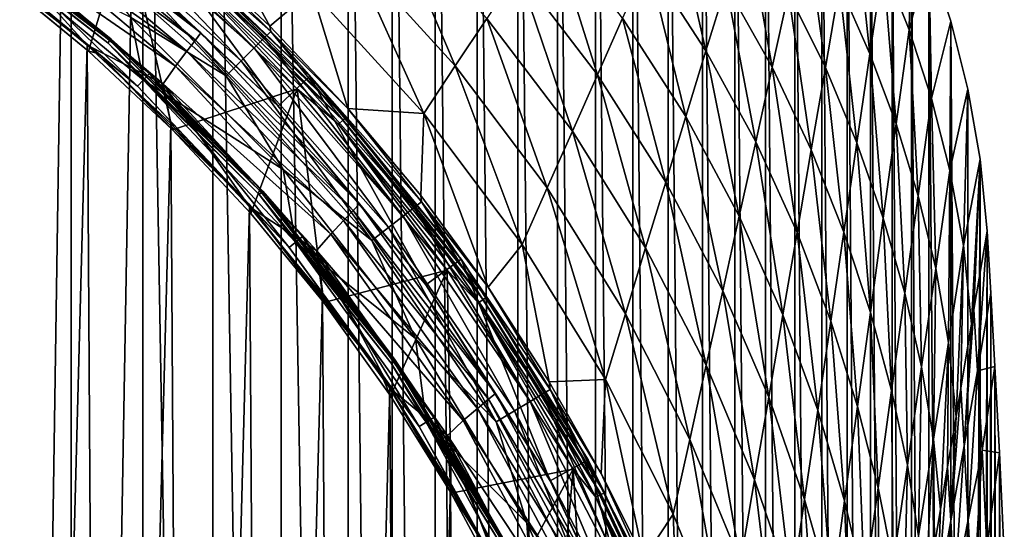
# Model space of a CAD drawing. Header units: metres. Extents: x -23 to 23, y -159 to 23.
# Tile 86 of 89: x 12.23 to 23.3, y 9.46 to 15.18. Entities that reach past the tile are written whole.
import ezdxf

# ---------------------------------------------------------------- set-up
doc = ezdxf.new("R2010")
doc.units = ezdxf.units.M
doc.layers.add('solid_509541_140_SW0001', color=7, linetype='CONTINUOUS')

msp = doc.modelspace()

# ---------------------------------------------------------------- linework, layer by layer
at = {"layer": 'solid_509541_140_SW0001'}
for points in [[(12.113933, 23.143978), (12.805936, 23.102457), (12.108788, -23.144278)], [(12.805936, 23.102457), (12.805934, -23.102457), (12.108788, -23.144278)], [(13.614434, 23.022993), (12.805934, -23.102457), (12.805936, 23.102457)], [(13.614434, 23.022993), (13.614153, -23.023029), (12.805934, -23.102457)], [(13.614434, 23.022993), (14.399109, -22.886793), (13.614153, -23.023029)], [(14.399857, 22.886627), (14.399109, -22.886793), (13.614434, 23.022993)], [(14.399857, 22.886627), (15.165884, -22.694784), (14.399109, -22.886793)], [(15.166884, 22.694496), (15.165884, -22.694784), (14.399857, 22.886627)], [(15.166884, 22.694496), (15.918506, -22.447573), (15.165884, -22.694784)], [(15.919345, 22.447269), (15.918506, -22.447573), (15.166884, 22.694496)], [(15.919345, 22.447269), (16.413799, -22.251928), (15.918506, -22.447573)], [(16.414307, 22.251722), (16.413799, -22.251928), (15.919345, 22.447269)], [(16.414307, 22.251722), (16.897625, -22.033442), (16.413799, -22.251928)], [(16.898043, 22.033232), (16.897625, -22.033442), (16.414307, 22.251722)], [(16.898043, 22.033232), (17.369591, -21.792257), (16.897625, -22.033442)], [(17.370161, 21.791943), (17.369591, -21.792257), (16.898043, 22.033232)], [(17.370161, 21.791943), (17.827316, -21.529705), (17.369591, -21.792257)], [(17.827959, 21.529316), (17.827316, -21.529705), (17.370161, 21.791943)], [(17.827959, 21.529316), (18.271072, -21.245699), (17.827316, -21.529705)], [(18.271725, 21.245258), (18.271072, -21.245699), (17.827959, 21.529316)], [(18.271725, 21.245258), (18.70178, -20.939957), (18.271072, -21.245699)], [(18.702385, 20.939508), (18.70178, -20.939957), (18.271725, 21.245258)], [(18.702385, 20.939508), (19.11832, -20.613228), (18.70178, -20.939957)], [(19.118853, 20.612789), (19.11832, -20.613228), (18.702385, 20.939508)], [(19.118853, 20.612789), (19.5184, -20.267117), (19.11832, -20.613228)], [(19.518938, 20.266623), (19.5184, -20.267117), (19.118853, 20.612789)], [(19.518938, 20.266623), (19.901527, -19.9021), (19.5184, -20.267117)], [(19.902081, 19.901545), (19.901527, -19.9021), (19.518938, 20.266623)], [(19.902081, 19.901545), (20.266605, -19.518957), (19.901527, -19.9021)], [(20.267101, 19.518415), (20.266605, -19.518957), (19.902081, 19.901545)], [(20.267101, 19.518415), (20.612774, -19.118874), (20.266605, -19.518957)], [(20.613214, 19.118336), (20.612774, -19.118874), (20.267101, 19.518415)], [(20.613214, 19.118336), (20.939491, -18.702408), (20.612774, -19.118874)], [(20.939945, 18.701797), (20.939491, -18.702408), (20.613214, 19.118336)], [(20.939945, 18.701797), (21.245241, -18.271749), (20.939491, -18.702408)], [(21.245689, 18.271088), (21.245241, -18.271749), (20.939945, 18.701797)], [(21.245689, 18.271088), (21.529299, -17.827988), (21.245241, -18.271749)], [(21.529696, 17.82733), (21.529299, -17.827988), (21.245689, 18.271088)], [(21.529696, 17.82733), (21.791927, -17.37019), (21.529299, -17.827988)], [(21.792252, 17.3696), (21.791927, -17.37019), (21.529696, 17.82733)], [(21.792252, 17.3696), (22.03322, -16.898067), (21.791927, -17.37019)], [(22.033438, 16.897631), (22.03322, -16.898067), (21.792252, 17.3696)], [(22.033438, 16.897631), (22.251709, -16.414339), (22.03322, -16.898067)], [(22.251926, 16.413803), (22.251709, -16.414339), (22.033438, 16.897631)], [(14.266251, 15.031649, 201.915695), (12.255043, 16.711981, 201.915695), (12.201483, 16.626104, 202.154968)], [(14.266251, 15.031649, 201.915695), (13.232736, 15.995629, 201.659805), (12.255043, 16.711981, 201.915695)], [(13.07241, 16.662556, 147.010071), (14.977572, 14.977482, 147.010071), (13.13518, 16.742958, 146.772568)], [(13.13518, 16.742958, 146.772568), (15.049694, 15.049616, 146.772568), (14.111048, 15.981127, 146.546265)], [(14.977572, 14.977482, 147.010071), (15.049694, 15.049616, 146.772568), (13.13518, 16.742958, 146.772568)], [(14.111048, 15.981127, 146.546265), (15.041741, 15.109506, 146.546524), (14.127004, 16.769228, 133.34404)], [(15.041741, 15.109506, 146.546524), (15.510454, 15.510454, 133.34404), (14.127004, 16.769228, 133.34404)], [(14.203382, 14.952174, 202.154968), (12.201483, 16.626104, 202.154968), (12.118188, 16.489841, 202.360199)], [(14.266251, 15.031649, 201.915695), (12.201483, 16.626104, 202.154968), (14.203382, 14.952174, 202.154968)], [(12.974266, 16.536861, 147.213486), (14.864811, 14.864717, 147.213486), (13.07241, 16.662556, 147.010071)], [(14.864811, 14.864717, 147.213486), (14.977572, 14.977482, 147.010071), (13.07241, 16.662556, 147.010071)], [(12.847305, 16.374275, 147.369247), (14.718944, 14.718853, 147.369247), (12.974266, 16.536861, 147.213486)], [(14.718944, 14.718853, 147.369247), (14.864811, 14.864717, 147.213486), (12.974266, 16.536861, 147.213486)], [(21.444799, 15.570759, 26.65815), (21.785591, 14.799195, 26.65815), (21.604252, 16.496996, 13.322413)], [(21.785591, 14.799195, 26.65815), (21.932482, 15.800766, 13.322413), (21.604252, 16.496996, 13.322413)], [(11.342624, 16.432627, 147.531128), (13.240657, 14.945613, 147.531128), (11.323815, 16.405378, 147.508087)], [(11.323815, 16.405378, 147.508087), (13.218701, 14.92083, 147.508087), (11.693766, 16.095087, 147.5)], [(13.240657, 14.945613, 147.531128), (13.218701, 14.92083, 147.508087), (11.323815, 16.405378, 147.508087)], [(11.354729, 16.450165, 147.565384), (13.254788, 14.961563, 147.565384), (11.342624, 16.432627, 147.531128)], [(13.254788, 14.961563, 147.565384), (13.240657, 14.945613, 147.531128), (11.342624, 16.432627, 147.531128)], [(11.354729, 16.450165, 147.565384), (11.752463, 16.175879, 147.60524), (13.254788, 14.961563, 147.565384)], [(14.105497, 14.825664, 202.360199), (12.118188, 16.489841, 202.360199), (12.012382, 16.311186, 202.517532)], [(14.203382, 14.952174, 202.154968), (12.118188, 16.489841, 202.360199), (14.105497, 14.825664, 202.360199)], [(15.949634, 15.949634, 120.008301), (17.123354, 14.661436, 120.008301), (16.388813, 16.388813, 106.672562)], [(17.123354, 14.661436, 120.008301), (17.47748, 15.195868, 106.672562), (16.388813, 16.388813, 106.672562)], [(19.287544, 15.834536, 66.665359), (19.942011, 14.831569, 66.665359), (19.569937, 16.470278, 53.32962)], [(19.942011, 14.831569, 66.665359), (20.1679, 15.569839, 53.32962), (19.569937, 16.470278, 53.32962)], [(21.932482, 15.800766, 13.322413), (22.22447, 15.067966, 13.322413), (22.251926, 16.413803)], [(22.22447, 15.067966, 13.322413), (22.447569, 15.918513), (22.251926, 16.413803)], [(22.251926, 16.413803), (22.447252, -15.919392), (22.251709, -16.414339)], [(22.447569, 15.918513), (22.447252, -15.919392), (22.251926, 16.413803)], [(13.113825, 14.802448, 151.483429), (11.638342, 16.018803, 151.309937), (11.233973, 16.275219, 151.483429)], [(11.233973, 16.275219, 151.483429), (12.0057, 15.646083, 151.649994), (13.00322, 14.827442, 151.649994)], [(13.113825, 14.802448, 151.483429), (11.233973, 16.275219, 151.483429), (13.00322, 14.827442, 151.649994)], [(13.980928, 14.65898, 202.517532), (12.012382, 16.311186, 202.517532), (11.89336, 16.100563, 202.616348)], [(14.105497, 14.825664, 202.360199), (12.012382, 16.311186, 202.517532), (13.980928, 14.65898, 202.517532)], [(12.700009, 16.185659, 147.466919), (14.549716, 14.549638, 147.466919), (12.847305, 16.374275, 147.369247)], [(14.549716, 14.549638, 147.466919), (14.718944, 14.718853, 147.369247), (12.847305, 16.374275, 147.369247)], [(13.543998, 16.371881, 151.851959), (13.232736, 15.995629, 201.659805), (15.133176, 14.210998, 201.659805)], [(15.48914, 14.545271, 151.851959), (13.543998, 16.371881, 151.851959), (15.133176, 14.210998, 201.659805)], [(14.080324, 15.8934, 151.774826), (13.543998, 16.371881, 151.851959), (15.48914, 14.545271, 151.851959)], [(20.1679, 15.569839, 53.32962), (20.68602, 14.647492, 53.32962), (20.393789, 16.308111, 39.993885)], [(20.68602, 14.647492, 53.32962), (20.871191, 15.484326, 39.993885), (20.393789, 16.308111, 39.993885)], [(20.871191, 15.484326, 39.993885), (21.285347, 14.644521, 39.993885), (21.056362, 16.321161, 26.65815)], [(21.285347, 14.644521, 39.993885), (21.444799, 15.570759, 26.65815), (21.056362, 16.321161, 26.65815)], [(11.638342, 16.018803, 151.309937), (13.554258, 14.433819, 151.309937), (11.752463, 16.175879, 147.60524)], [(13.554258, 14.433819, 151.309937), (13.687167, 14.575353, 147.60524), (11.752463, 16.175879, 147.60524)], [(13.254788, 14.961563, 147.565384), (11.752463, 16.175879, 147.60524), (13.687167, 14.575353, 147.60524)], [(13.00322, 14.827442, 151.649994), (12.0057, 15.646083, 151.649994), (13.420403, 16.214561, 151.649994)], [(12.700009, 16.185659, 147.466919), (13.478318, 15.207211, 147.5), (14.549716, 14.549638, 147.466919)], [(13.945098, 13.945294, 151.649994), (13.00322, 14.827442, 151.649994), (13.420403, 16.214561, 151.649994)], [(13.945098, 13.945294, 151.649994), (13.420403, 16.214561, 151.649994), (15.347633, 14.403806, 151.649994)], [(14.008382, 15.812195, 151.665344), (15.347633, 14.403806, 151.649994), (13.420403, 16.214561, 151.649994)], [(17.831604, 15.730299, 93.33683), (18.722759, 14.563051, 93.33683), (18.18573, 16.26473, 80.001091)], [(18.722759, 14.563051, 93.33683), (19.005152, 15.198793, 80.001091), (18.18573, 16.26473, 80.001091)], [(11.693766, 16.095087, 147.5), (13.618851, 14.502491, 147.5), (13.478318, 15.207211, 147.5)], [(13.218701, 14.92083, 147.508087), (13.618851, 14.502491, 147.5), (11.693766, 16.095087, 147.5)], [(11.89336, 16.100563, 202.616348), (11.988547, 15.707389, 202.649994), (12.986278, 14.893086, 202.649994)], [(13.840397, 14.461105, 202.616348), (11.89336, 16.100563, 202.616348), (12.986278, 14.893086, 202.649994)], [(13.980928, 14.65898, 202.517532), (11.89336, 16.100563, 202.616348), (13.840397, 14.461105, 202.616348)], [(13.113825, 14.802448, 151.483429), (13.554258, 14.433819, 151.309937), (11.638342, 16.018803, 151.309937)], [(14.266251, 15.031649, 201.915695), (15.133176, 14.210998, 201.659805), (13.232736, 15.995629, 201.659805)], [(15.049694, 15.049616, 146.772568), (15.041741, 15.109506, 146.546524), (14.111048, 15.981127, 146.546265)], [(15.949634, 15.949634, 120.008301), (15.510454, 15.510454, 133.34404), (16.769228, 14.127004, 133.34404)], [(15.949634, 15.949634, 120.008301), (16.769228, 14.127004, 133.34404), (17.123354, 14.661436, 120.008301)], [(14.008382, 15.812195, 151.665344), (14.051627, 15.861008, 151.709213), (15.861008, 14.051627, 151.709213)], [(14.051627, 15.861008, 151.709213), (14.080324, 15.8934, 151.774826), (15.8934, 14.080324, 151.774826)], [(15.861008, 14.051627, 151.709213), (14.051627, 15.861008, 151.709213), (15.8934, 14.080324, 151.774826)], [(15.8934, 14.080324, 151.774826), (14.080324, 15.8934, 151.774826), (15.48914, 14.545271, 151.851959)], [(19.005152, 15.198793, 80.001091), (19.71612, 14.093297, 80.001091), (19.287544, 15.834536, 66.665359)], [(19.71612, 14.093297, 80.001091), (19.942011, 14.831569, 66.665359), (19.287544, 15.834536, 66.665359)], [(22.22447, 15.067966, 13.322413), (22.477211, 14.297297, 13.322413), (22.447569, 15.918513)], [(22.447569, 15.918513), (22.694481, -15.166939), (22.447252, -15.919392)], [(22.694782, 15.165893), (22.694481, -15.166939), (22.447569, 15.918513)], [(22.477211, 14.297297, 13.322413), (22.694782, 15.165893), (22.447569, 15.918513)], [(15.812195, 14.008382, 151.665344), (15.347633, 14.403806, 151.649994), (14.008382, 15.812195, 151.665344)], [(15.812195, 14.008382, 151.665344), (14.008382, 15.812195, 151.665344), (15.861008, 14.051627, 151.709213)], [(17.47748, 15.195868, 106.672562), (18.440367, 13.927309, 106.672562), (17.831604, 15.730299, 93.33683)], [(18.440367, 13.927309, 106.672562), (18.722759, 14.563051, 93.33683), (17.831604, 15.730299, 93.33683)], [(21.785591, 14.799195, 26.65815), (22.079584, 14.009496, 26.65815), (21.932482, 15.800766, 13.322413)], [(22.079584, 14.009496, 26.65815), (22.22447, 15.067966, 13.322413), (21.932482, 15.800766, 13.322413)], [(12.182009, -15.557828, 202.649994), (12.986278, 14.893086, 202.649994), (11.988547, 15.707389, 202.649994)], [(15.041741, 15.109506, 146.546524), (15.917655, 14.18277, 146.546295), (15.510454, 15.510454, 133.34404)], [(15.917655, 14.18277, 146.546295), (16.769228, 14.127004, 133.34404), (15.510454, 15.510454, 133.34404)], [(19.942011, 14.831569, 66.665359), (20.500851, 13.810658, 66.665359), (20.1679, 15.569839, 53.32962)], [(20.500851, 13.810658, 66.665359), (20.68602, 14.647492, 53.32962), (20.1679, 15.569839, 53.32962)], [(21.285347, 14.644521, 39.993885), (21.638702, 13.797626, 39.993885), (21.444799, 15.570759, 26.65815)], [(21.638702, 13.797626, 39.993885), (21.785591, 14.799195, 26.65815), (21.444799, 15.570759, 26.65815)], [(20.68602, 14.647492, 53.32962), (21.125895, 13.718283, 53.32962), (20.871191, 15.484326, 39.993885)], [(21.125895, 13.718283, 53.32962), (21.285347, 14.644521, 39.993885), (20.871191, 15.484326, 39.993885)], [(13.618851, 14.502491, 147.5), (15.188202, 13.499786, 147.5), (13.478318, 15.207211, 147.5)], [(14.549716, 14.549638, 147.466919), (13.478318, 15.207211, 147.5), (15.188202, 13.499786, 147.5)], [(17.123354, 14.661436, 120.008301), (18.157974, 13.291567, 120.008301), (17.47748, 15.195868, 106.672562)], [(18.157974, 13.291567, 120.008301), (18.440367, 13.927309, 106.672562), (17.47748, 15.195868, 106.672562)], [(18.722759, 14.563051, 93.33683), (19.490231, 13.355026, 93.33683), (19.005152, 15.198793, 80.001091)], [(19.490231, 13.355026, 93.33683), (19.71612, 14.093297, 80.001091), (19.005152, 15.198793, 80.001091)], [(22.477211, 14.297297, 13.322413), (22.6849, 13.488528, 13.322413), (22.694782, 15.165893)], [(22.6849, 13.488528, 13.322413), (22.886791, 14.399115), (22.694782, 15.165893)], [(22.694782, 15.165893), (22.886618, -14.399899), (22.694481, -15.166939)], [(22.886791, 14.399115), (22.886618, -14.399899), (22.694782, 15.165893)], [(15.049694, 15.049616, 146.772568), (15.917655, 14.18277, 146.546295), (15.041741, 15.109506, 146.546524)], [(22.079584, 14.009496, 26.65815), (22.326908, 13.203964, 26.65815), (22.22447, 15.067966, 13.322413)], [(22.326908, 13.203964, 26.65815), (22.477211, 14.297297, 13.322413), (22.22447, 15.067966, 13.322413)], [(13.240657, 14.945613, 147.531128), (14.945613, 13.240657, 147.531128), (13.218701, 14.92083, 147.508087)], [(13.254788, 14.961563, 147.565384), (14.961563, 13.254788, 147.565384), (13.240657, 14.945613, 147.531128)], [(14.961563, 13.254788, 147.565384), (14.945613, 13.240657, 147.531128), (13.240657, 14.945613, 147.531128)], [(13.254788, 14.961563, 147.565384), (13.687167, 14.575353, 147.60524), (14.961563, 13.254788, 147.565384)], [(15.977867, 13.038839, 202.154968), (14.203382, 14.952174, 202.154968), (14.105497, 14.825664, 202.360199)], [(16.049303, 13.11092, 201.915695), (14.266251, 15.031649, 201.915695), (14.203382, 14.952174, 202.154968)], [(16.049303, 13.11092, 201.915695), (14.203382, 14.952174, 202.154968), (15.977867, 13.038839, 202.154968)], [(16.049303, 13.11092, 201.915695), (15.133176, 14.210998, 201.659805), (14.266251, 15.031649, 201.915695)], [(14.864811, 14.864717, 147.213486), (16.536921, 12.974192, 147.213486), (14.977572, 14.977482, 147.010071)], [(14.977572, 14.977482, 147.010071), (16.662609, 13.07234, 147.010071), (15.049694, 15.049616, 146.772568)], [(16.536921, 12.974192, 147.213486), (16.662609, 13.07234, 147.010071), (14.977572, 14.977482, 147.010071)], [(15.049694, 15.049616, 146.772568), (16.743002, 13.135124, 146.772568), (15.917655, 14.18277, 146.546295)], [(16.662609, 13.07234, 147.010071), (16.743002, 13.135124, 146.772568), (15.049694, 15.049616, 146.772568)], [(12.182009, -15.557828, 202.649994), (13.169645, -14.731185, 202.649994), (12.986278, 14.893086, 202.649994)], [(13.169645, -14.731185, 202.649994), (13.928885, 14.015485, 202.649994), (12.986278, 14.893086, 202.649994)], [(13.840397, 14.461105, 202.616348), (12.986278, 14.893086, 202.649994), (13.928885, 14.015485, 202.649994)], [(13.218701, 14.92083, 147.508087), (14.92083, 13.218701, 147.508087), (13.618851, 14.502491, 147.5)], [(14.945613, 13.240657, 147.531128), (14.92083, 13.218701, 147.508087), (13.218701, 14.92083, 147.508087)], [(14.718944, 14.718853, 147.369247), (16.374331, 12.847235, 147.369247), (14.864811, 14.864717, 147.213486)], [(16.374331, 12.847235, 147.369247), (16.536921, 12.974192, 147.213486), (14.864811, 14.864717, 147.213486)], [(19.71612, 14.093297, 80.001091), (20.31568, 12.973824, 80.001091), (19.942011, 14.831569, 66.665359)], [(20.31568, 12.973824, 80.001091), (20.500851, 13.810658, 66.665359), (19.942011, 14.831569, 66.665359)], [(13.113825, 14.802448, 151.483429), (13.00322, 14.827442, 151.649994), (13.945098, 13.945294, 151.649994)], [(14.802448, 13.113825, 151.483429), (13.554258, 14.433819, 151.309937), (13.113825, 14.802448, 151.483429)], [(14.802448, 13.113825, 151.483429), (13.113825, 14.802448, 151.483429), (13.945098, 13.945294, 151.649994)], [(15.866491, 12.923615, 202.360199), (14.105497, 14.825664, 202.360199), (13.980928, 14.65898, 202.517532)], [(15.977867, 13.038839, 202.154968), (14.105497, 14.825664, 202.360199), (15.866491, 12.923615, 202.360199)], [(21.638702, 13.797626, 39.993885), (21.934698, 12.951025, 39.993885), (21.785591, 14.799195, 26.65815)], [(21.934698, 12.951025, 39.993885), (22.079584, 14.009496, 26.65815), (21.785591, 14.799195, 26.65815)], [(15.724442, 12.770827, 202.517532), (13.980928, 14.65898, 202.517532), (13.840397, 14.461105, 202.616348)], [(15.866491, 12.923615, 202.360199), (13.980928, 14.65898, 202.517532), (15.724442, 12.770827, 202.517532)], [(14.549716, 14.549638, 147.466919), (16.185701, 12.699954, 147.466919), (14.718944, 14.718853, 147.369247)], [(16.185701, 12.699954, 147.466919), (16.374331, 12.847235, 147.369247), (14.718944, 14.718853, 147.369247)], [(17.123354, 14.661436, 120.008301), (16.769228, 14.127004, 133.34404), (17.875582, 12.655825, 133.34404)], [(17.123354, 14.661436, 120.008301), (17.875582, 12.655825, 133.34404), (18.157974, 13.291567, 120.008301)], [(20.500851, 13.810658, 66.665359), (20.966442, 12.792045, 66.665359), (20.68602, 14.647492, 53.32962)], [(20.966442, 12.792045, 66.665359), (21.125895, 13.718283, 53.32962), (20.68602, 14.647492, 53.32962)], [(21.125895, 13.718283, 53.32962), (21.491812, 12.796055, 53.32962), (21.285347, 14.644521, 39.993885)], [(21.491812, 12.796055, 53.32962), (21.638702, 13.797626, 39.993885), (21.285347, 14.644521, 39.993885)], [(13.554258, 14.433819, 151.309937), (15.256416, 12.621205, 151.309937), (13.687167, 14.575353, 147.60524)], [(13.618851, 14.502491, 147.5), (15.328966, 12.681423, 147.5), (15.188202, 13.499786, 147.5)], [(14.92083, 13.218701, 147.508087), (15.328966, 12.681423, 147.5), (13.618851, 14.502491, 147.5)], [(15.256416, 12.621205, 151.309937), (15.406015, 12.744965, 147.60524), (13.687167, 14.575353, 147.60524)], [(14.961563, 13.254788, 147.565384), (13.687167, 14.575353, 147.60524), (15.406015, 12.744965, 147.60524)], [(14.549716, 14.549638, 147.466919), (15.188202, 13.499786, 147.5), (16.185701, 12.699954, 147.466919)], [(15.48914, 14.545271, 151.851959), (15.133176, 14.210998, 201.659805), (16.794956, 12.20225, 201.659805)], [(17.19001, 12.489273, 151.851959), (15.48914, 14.545271, 151.851959), (16.794956, 12.20225, 201.659805)], [(15.8934, 14.080324, 151.774826), (15.48914, 14.545271, 151.851959), (17.19001, 12.489273, 151.851959)], [(18.440367, 13.927309, 106.672562), (19.264341, 12.616755, 106.672562), (18.722759, 14.563051, 93.33683)], [(19.264341, 12.616755, 106.672562), (19.490231, 13.355026, 93.33683), (18.722759, 14.563051, 93.33683)], [(14.802448, 13.113825, 151.483429), (15.256416, 12.621205, 151.309937), (13.554258, 14.433819, 151.309937)], [(13.840397, 14.461105, 202.616348), (13.928885, 14.015485, 202.649994), (14.812397, 13.078258, 202.649994)], [(15.563642, 12.58782, 202.616348), (13.840397, 14.461105, 202.616348), (14.812397, 13.078258, 202.649994)], [(15.724442, 12.770827, 202.517532), (13.840397, 14.461105, 202.616348), (15.563642, 12.58782, 202.616348)], [(14.827332, 13.003366, 151.649994), (13.945098, 13.945294, 151.649994), (15.347633, 14.403806, 151.649994)], [(15.646147, 12.005642, 151.649994), (14.827332, 13.003366, 151.649994), (15.347633, 14.403806, 151.649994)], [(15.646147, 12.005642, 151.649994), (15.347633, 14.403806, 151.649994), (17.03236, 12.365992, 151.649994)], [(15.812195, 14.008382, 151.665344), (17.03236, 12.365992, 151.649994), (15.347633, 14.403806, 151.649994)], [(22.6849, 13.488528, 13.322413), (22.838251, 12.643213, 13.322413), (22.886791, 14.399115)], [(22.838251, 12.643213, 13.322413), (23.023029, 13.614154), (22.886791, 14.399115)], [(23.023029, 13.614154), (22.886618, -14.399899), (22.886791, 14.399115)], [(22.326908, 13.203964, 26.65815), (22.525352, 12.385087, 26.65815), (22.477211, 14.297297, 13.322413)], [(22.525352, 12.385087, 26.65815), (22.6849, 13.488528, 13.322413), (22.477211, 14.297297, 13.322413)], [(16.049303, 13.11092, 201.915695), (16.794956, 12.20225, 201.659805), (15.133176, 14.210998, 201.659805)], [(15.917655, 14.18277, 146.546295), (16.735666, 13.204212, 146.545609), (16.769228, 14.127004, 133.34404)], [(16.743002, 13.135124, 146.772568), (16.735666, 13.204212, 146.545609), (15.917655, 14.18277, 146.546295)], [(15.861008, 14.051627, 151.709213), (15.8934, 14.080324, 151.774826), (17.474716, 12.061925, 151.774826)], [(17.474716, 12.061925, 151.774826), (15.8934, 14.080324, 151.774826), (17.19001, 12.489273, 151.851959)], [(16.735666, 13.204212, 146.545609), (17.49386, 12.175787, 146.544449), (16.769228, 14.127004, 133.34404)], [(17.49386, 12.175787, 146.544449), (17.875582, 12.655825, 133.34404), (16.769228, 14.127004, 133.34404)], [(19.490231, 13.355026, 93.33683), (20.13051, 12.13699, 93.33683), (19.71612, 14.093297, 80.001091)], [(20.13051, 12.13699, 93.33683), (20.31568, 12.973824, 80.001091), (19.71612, 14.093297, 80.001091)], [(13.169645, -14.731185, 202.649994), (14.101238, -13.842056, 202.649994), (13.928885, 14.015485, 202.649994)], [(14.101238, -13.842056, 202.649994), (14.812397, 13.078258, 202.649994), (13.928885, 14.015485, 202.649994)], [(14.802448, 13.113825, 151.483429), (13.945098, 13.945294, 151.649994), (14.827332, 13.003366, 151.649994)], [(15.812195, 14.008382, 151.665344), (15.861008, 14.051627, 151.709213), (17.4391, 12.037341, 151.709213)], [(17.385429, 12.000296, 151.665344), (17.03236, 12.365992, 151.649994), (15.812195, 14.008382, 151.665344)], [(17.385429, 12.000296, 151.665344), (15.812195, 14.008382, 151.665344), (17.4391, 12.037341, 151.709213)], [(17.4391, 12.037341, 151.709213), (15.861008, 14.051627, 151.709213), (17.474716, 12.061925, 151.774826)], [(21.934698, 12.951025, 39.993885), (22.176605, 12.110631, 39.993885), (22.079584, 14.009496, 26.65815)], [(22.176605, 12.110631, 39.993885), (22.326908, 13.203964, 26.65815), (22.079584, 14.009496, 26.65815)], [(18.157974, 13.291567, 120.008301), (19.038452, 11.878485, 120.008301), (18.440367, 13.927309, 106.672562)], [(19.038452, 11.878485, 120.008301), (19.264341, 12.616755, 106.672562), (18.440367, 13.927309, 106.672562)], [(20.31568, 12.973824, 80.001091), (20.80699, 11.865806, 80.001091), (20.500851, 13.810658, 66.665359)], [(20.80699, 11.865806, 80.001091), (20.966442, 12.792045, 66.665359), (20.500851, 13.810658, 66.665359)], [(21.491812, 12.796055, 53.32962), (21.789812, 11.892555, 53.32962), (21.638702, 13.797626, 39.993885)], [(21.789812, 11.892555, 53.32962), (21.934698, 12.951025, 39.993885), (21.638702, 13.797626, 39.993885)], [(20.966442, 12.792045, 66.665359), (21.344923, 11.794484, 66.665359), (21.125895, 13.718283, 53.32962)], [(21.344923, 11.794484, 66.665359), (21.491812, 12.796055, 53.32962), (21.125895, 13.718283, 53.32962)], [(22.838251, 12.643213, 13.322413), (22.927702, 11.763718, 13.322413), (23.023029, 13.614154)], [(23.023029, 13.614154), (23.022991, -13.614452), (22.886618, -14.399899)], [(23.023029, 13.614154), (22.927702, 11.763718, 13.322413), (22.954618, 11.924237, 11.270547)], [(23.023029, 13.614154), (22.954618, 11.924237, 11.270547), (23.102457, 12.805934)], [(23.023029, 13.614154), (23.102457, 12.805934), (23.022991, -13.614452)], [(15.328966, 12.681423, 147.5), (16.67882, 11.597942, 147.5), (15.188202, 13.499786, 147.5)], [(16.185701, 12.699954, 147.466919), (15.188202, 13.499786, 147.5), (16.67882, 11.597942, 147.5)], [(22.525352, 12.385087, 26.65815), (22.669439, 11.556166, 26.65815), (22.6849, 13.488528, 13.322413)], [(22.669439, 11.556166, 26.65815), (22.838251, 12.643213, 13.322413), (22.6849, 13.488528, 13.322413)], [(18.157974, 13.291567, 120.008301), (17.875582, 12.655825, 133.34404), (18.812561, 11.140213, 133.34404)], [(18.157974, 13.291567, 120.008301), (18.812561, 11.140213, 133.34404), (19.038452, 11.878485, 120.008301)], [(19.264341, 12.616755, 106.672562), (19.945339, 11.300156, 106.672562), (19.490231, 13.355026, 93.33683)], [(19.945339, 11.300156, 106.672562), (20.13051, 12.13699, 93.33683), (19.490231, 13.355026, 93.33683)], [(14.945613, 13.240657, 147.531128), (16.432627, 11.342624, 147.531128), (14.92083, 13.218701, 147.508087)], [(14.92083, 13.218701, 147.508087), (16.405378, 11.323815, 147.508087), (15.328966, 12.681423, 147.5)], [(16.432627, 11.342624, 147.531128), (16.405378, 11.323815, 147.508087), (14.92083, 13.218701, 147.508087)], [(14.961563, 13.254788, 147.565384), (16.450165, 11.354729, 147.565384), (14.945613, 13.240657, 147.531128)], [(16.450165, 11.354729, 147.565384), (16.432627, 11.342624, 147.531128), (14.945613, 13.240657, 147.531128)], [(14.961563, 13.254788, 147.565384), (15.406015, 12.744965, 147.60524), (16.450165, 11.354729, 147.565384)], [(16.743002, 13.135124, 146.772568), (17.49386, 12.175787, 146.544449), (16.735666, 13.204212, 146.545609)], [(22.176605, 12.110631, 39.993885), (22.365805, 11.281646, 39.993885), (22.326908, 13.203964, 26.65815)], [(22.365805, 11.281646, 39.993885), (22.525352, 12.385087, 26.65815), (22.326908, 13.203964, 26.65815)], [(14.101238, -13.842056, 202.649994), (14.972972, -12.894098, 202.649994), (14.812397, 13.078258, 202.649994)], [(16.275219, 11.233973, 151.483429), (15.256416, 12.621205, 151.309937), (14.802448, 13.113825, 151.483429)], [(14.802448, 13.113825, 151.483429), (14.827332, 13.003366, 151.649994), (15.646147, 12.005642, 151.649994)], [(16.275219, 11.233973, 151.483429), (14.802448, 13.113825, 151.483429), (15.646147, 12.005642, 151.649994)], [(14.972972, -12.894098, 202.649994), (15.633032, 12.085371, 202.649994), (14.812397, 13.078258, 202.649994)], [(15.563642, 12.58782, 202.616348), (14.812397, 13.078258, 202.649994), (15.633032, 12.085371, 202.649994)], [(17.575686, 10.980514, 201.915695), (16.049303, 13.11092, 201.915695), (15.977867, 13.038839, 202.154968)], [(17.575686, 10.980514, 201.915695), (16.794956, 12.20225, 201.659805), (16.049303, 13.11092, 201.915695)], [(16.536921, 12.974192, 147.213486), (17.965546, 10.893705, 147.213486), (16.662609, 13.07234, 147.010071)], [(16.662609, 13.07234, 147.010071), (18.102287, 10.97576, 147.010071), (16.743002, 13.135124, 146.772568)], [(17.965546, 10.893705, 147.213486), (18.102287, 10.97576, 147.010071), (16.662609, 13.07234, 147.010071)], [(16.743002, 13.135124, 146.772568), (18.189749, 11.028251, 146.772568), (17.49386, 12.175787, 146.544449)], [(18.102287, 10.97576, 147.010071), (18.189749, 11.028251, 146.772568), (16.743002, 13.135124, 146.772568)], [(17.496527, 10.916736, 202.154968), (15.977867, 13.038839, 202.154968), (15.866491, 12.923615, 202.360199)], [(17.575686, 10.980514, 201.915695), (15.977867, 13.038839, 202.154968), (17.496527, 10.916736, 202.154968)], [(16.374331, 12.847235, 147.369247), (17.788662, 10.787566, 147.369247), (16.536921, 12.974192, 147.213486)], [(17.788662, 10.787566, 147.369247), (17.965546, 10.893705, 147.213486), (16.536921, 12.974192, 147.213486)], [(20.13051, 12.13699, 93.33683), (20.647537, 10.939568, 93.33683), (20.31568, 12.973824, 80.001091)], [(20.647537, 10.939568, 93.33683), (20.80699, 11.865806, 80.001091), (20.31568, 12.973824, 80.001091)], [(21.789812, 11.892555, 53.32962), (22.026304, 11.017299, 53.32962), (21.934698, 12.951025, 39.993885)], [(22.026304, 11.017299, 53.32962), (22.176605, 12.110631, 39.993885), (21.934698, 12.951025, 39.993885)], [(17.372915, 10.814213, 202.360199), (15.866491, 12.923615, 202.360199), (15.724442, 12.770827, 202.517532)], [(17.496527, 10.916736, 202.154968), (15.866491, 12.923615, 202.360199), (17.372915, 10.814213, 202.360199)], [(16.185701, 12.699954, 147.466919), (17.583454, 10.664434, 147.466919), (16.374331, 12.847235, 147.369247)], [(17.583454, 10.664434, 147.466919), (17.788662, 10.787566, 147.369247), (16.374331, 12.847235, 147.369247)], [(15.256416, 12.621205, 151.309937), (16.717972, 10.609548, 151.309937), (15.406015, 12.744965, 147.60524)], [(16.717972, 10.609548, 151.309937), (16.881903, 10.713581, 147.60524), (15.406015, 12.744965, 147.60524)], [(16.450165, 11.354729, 147.565384), (15.406015, 12.744965, 147.60524), (16.881903, 10.713581, 147.60524)], [(17.214855, 10.677116, 202.517532), (15.724442, 12.770827, 202.517532), (15.563642, 12.58782, 202.616348)], [(17.372915, 10.814213, 202.360199), (15.724442, 12.770827, 202.517532), (17.214855, 10.677116, 202.517532)], [(20.80699, 11.865806, 80.001091), (21.198032, 10.792913, 80.001091), (20.966442, 12.792045, 66.665359)], [(21.198032, 10.792913, 80.001091), (21.344923, 11.794484, 66.665359), (20.966442, 12.792045, 66.665359)], [(21.344923, 11.794484, 66.665359), (21.644926, 10.834085, 66.665359), (21.491812, 12.796055, 53.32962)], [(21.644926, 10.834085, 66.665359), (21.789812, 11.892555, 53.32962), (21.491812, 12.796055, 53.32962)], [(22.954618, 11.924237, 11.270547), (22.995668, 11.235855, 11.270547), (23.102457, 12.805934)], [(22.995668, 11.235855, 11.270547), (23.144264, 12.109013), (23.102457, 12.805934)], [(23.102457, 12.805934), (23.102457, -12.805936), (23.022991, -13.614452)], [(23.144264, 12.109013), (23.102457, -12.805936), (23.102457, 12.805934)], [(16.275219, 11.233973, 151.483429), (16.717972, 10.609548, 151.309937), (15.256416, 12.621205, 151.309937)], [(15.328966, 12.681423, 147.5), (16.797661, 10.659938, 147.5), (16.67882, 11.597942, 147.5)], [(16.405378, 11.323815, 147.508087), (16.797661, 10.659938, 147.5), (15.328966, 12.681423, 147.5)], [(16.185701, 12.699954, 147.466919), (16.67882, 11.597942, 147.5), (17.583454, 10.664434, 147.466919)], [(17.49386, 12.175787, 146.544449), (18.181522, 11.113485, 146.542831), (17.875582, 12.655825, 133.34404)], [(18.181522, 11.113485, 146.542831), (18.812561, 11.140213, 133.34404), (17.875582, 12.655825, 133.34404)], [(19.038452, 11.878485, 120.008301), (19.760168, 10.463322, 120.008301), (19.264341, 12.616755, 106.672562)], [(19.760168, 10.463322, 120.008301), (19.945339, 11.300156, 106.672562), (19.264341, 12.616755, 106.672562)], [(22.669439, 11.556166, 26.65815), (22.752773, 10.720453, 26.65815), (22.838251, 12.643213, 13.322413)], [(22.838251, 12.643213, 13.322413), (22.752773, 10.720453, 26.65815), (22.806629, 11.041652, 22.552364)], [(22.838251, 12.643213, 13.322413), (22.806629, 11.041652, 22.552364), (22.927702, 11.763718, 13.322413)], [(15.563642, 12.58782, 202.616348), (15.633032, 12.085371, 202.649994), (16.387156, 11.041229, 202.649994)], [(17.035231, 10.510997, 202.616348), (15.563642, 12.58782, 202.616348), (16.387156, 11.041229, 202.649994)], [(17.214855, 10.677116, 202.517532), (15.563642, 12.58782, 202.616348), (17.035231, 10.510997, 202.616348)], [(17.19001, 12.489273, 151.851959), (16.794956, 12.20225, 201.659805), (18.19187, 10.001065, 201.659805)], [(18.619781, 10.236312, 151.851959), (17.19001, 12.489273, 151.851959), (18.19187, 10.001065, 201.659805)], [(17.474716, 12.061925, 151.774826), (17.19001, 12.489273, 151.851959), (18.619781, 10.236312, 151.851959)], [(16.397898, 10.956555, 151.649994), (15.646147, 12.005642, 151.649994), (17.03236, 12.365992, 151.649994)], [(17.079359, 9.860646, 151.649994), (16.397898, 10.956555, 151.649994), (17.03236, 12.365992, 151.649994)], [(17.079359, 9.860646, 151.649994), (17.03236, 12.365992, 151.649994), (18.4484, 10.132897, 151.649994)], [(17.385429, 12.000296, 151.665344), (18.4484, 10.132897, 151.649994), (17.03236, 12.365992, 151.649994)], [(22.365805, 11.281646, 39.993885), (22.500626, 10.469118, 39.993885), (22.525352, 12.385087, 26.65815)], [(22.500626, 10.469118, 39.993885), (22.669439, 11.556166, 26.65815), (22.525352, 12.385087, 26.65815)], [(17.575686, 10.980514, 201.915695), (18.19187, 10.001065, 201.659805), (16.794956, 12.20225, 201.659805)], [(18.189749, 11.028251, 146.772568), (18.181522, 11.113485, 146.542831), (17.49386, 12.175787, 146.544449)], [(14.972972, -12.894098, 202.649994), (15.781215, -11.891223, 202.649994), (15.633032, 12.085371, 202.649994)], [(15.781215, -11.891223, 202.649994), (16.387156, 11.041229, 202.649994), (15.633032, 12.085371, 202.649994)], [(19.945339, 11.300156, 106.672562), (20.488085, 10.01333, 106.672562), (20.13051, 12.13699, 93.33683)], [(20.488085, 10.01333, 106.672562), (20.647537, 10.939568, 93.33683), (20.13051, 12.13699, 93.33683)], [(22.026304, 11.017299, 53.32962), (22.206257, 10.178205, 53.32962), (22.176605, 12.110631, 39.993885)], [(22.206257, 10.178205, 53.32962), (22.365805, 11.281646, 39.993885), (22.176605, 12.110631, 39.993885)], [(22.995668, 11.235855, 11.270547), (23.190664, 11.286091), (23.144264, 12.109013)], [(23.143978, -12.113933), (23.102457, -12.805936), (23.144264, 12.109013)], [(23.143978, -12.113933), (23.144264, 12.109013), (23.189787, -11.302138)], [(23.189787, -11.302138), (23.144264, 12.109013), (23.190664, 11.286091)], [(16.275219, 11.233973, 151.483429), (15.646147, 12.005642, 151.649994), (16.397898, 10.956555, 151.649994)], [(17.385429, 12.000296, 151.665344), (17.4391, 12.037341, 151.709213), (18.76289, 9.847525, 151.709213)], [(18.705147, 9.817218, 151.665344), (18.4484, 10.132897, 151.649994), (17.385429, 12.000296, 151.665344)], [(18.705147, 9.817218, 151.665344), (17.385429, 12.000296, 151.665344), (18.76289, 9.847525, 151.709213)], [(17.4391, 12.037341, 151.709213), (17.474716, 12.061925, 151.774826), (18.801208, 9.867636, 151.774826)], [(18.76289, 9.847525, 151.709213), (17.4391, 12.037341, 151.709213), (18.801208, 9.867636, 151.774826)], [(18.801208, 9.867636, 151.774826), (17.474716, 12.061925, 151.774826), (18.619781, 10.236312, 151.851959)], [(19.038452, 11.878485, 120.008301), (18.812561, 11.140213, 133.34404), (19.574999, 9.626488, 133.34404)], [(19.038452, 11.878485, 120.008301), (19.574999, 9.626488, 133.34404), (19.760168, 10.463322, 120.008301)], [(20.647537, 10.939568, 93.33683), (21.051142, 9.791344, 93.33683), (20.80699, 11.865806, 80.001091)], [(21.051142, 9.791344, 93.33683), (21.198032, 10.792913, 80.001091), (20.80699, 11.865806, 80.001091)], [(21.644926, 10.834085, 66.665359), (21.876001, 9.923965, 66.665359), (21.789812, 11.892555, 53.32962)], [(21.876001, 9.923965, 66.665359), (22.026304, 11.017299, 53.32962), (21.789812, 11.892555, 53.32962)], [(22.845053, 10.394036, 22.552364), (22.995668, 11.235855, 11.270547), (22.954618, 11.924237, 11.270547)], [(22.845053, 10.394036, 22.552364), (22.954618, 11.924237, 11.270547), (22.927702, 11.763718, 13.322413)], [(21.198032, 10.792913, 80.001091), (21.500038, 9.775614, 80.001091), (21.344923, 11.794484, 66.665359)], [(21.500038, 9.775614, 80.001091), (21.644926, 10.834085, 66.665359), (21.344923, 11.794484, 66.665359)], [(22.806629, 11.041652, 22.552364), (22.845053, 10.394036, 22.552364), (22.927702, 11.763718, 13.322413)], [(16.797661, 10.659938, 147.5), (17.927574, 9.53071, 147.5), (16.67882, 11.597942, 147.5)], [(17.583454, 10.664434, 147.466919), (16.67882, 11.597942, 147.5), (17.927574, 9.53071, 147.5)], [(22.500626, 10.469118, 39.993885), (22.577843, 9.677188, 39.993885), (22.669439, 11.556166, 26.65815)], [(22.669439, 11.556166, 26.65815), (22.577843, 9.677188, 39.993885), (22.658642, 10.159066, 33.834183)], [(22.669439, 11.556166, 26.65815), (22.658642, 10.159066, 33.834183), (22.752773, 10.720453, 26.65815)], [(16.432627, 11.342624, 147.531128), (17.680017, 9.279189, 147.531128), (16.405378, 11.323815, 147.508087)], [(16.405378, 11.323815, 147.508087), (17.6507, 9.263802, 147.508087), (16.797661, 10.659938, 147.5)], [(17.680017, 9.279189, 147.531128), (17.6507, 9.263802, 147.508087), (16.405378, 11.323815, 147.508087)], [(16.450165, 11.354729, 147.565384), (17.698885, 9.289092, 147.565384), (16.432627, 11.342624, 147.531128)], [(17.698885, 9.289092, 147.565384), (17.680017, 9.279189, 147.531128), (16.432627, 11.342624, 147.531128)], [(16.450165, 11.354729, 147.565384), (16.881903, 10.713581, 147.60524), (17.698885, 9.289092, 147.565384)], [(19.760168, 10.463322, 120.008301), (20.328632, 9.087091, 120.008301), (19.945339, 11.300156, 106.672562)], [(20.328632, 9.087091, 120.008301), (20.488085, 10.01333, 106.672562), (19.945339, 11.300156, 106.672562)], [(17.51066, 9.190303, 151.483429), (16.717972, 10.609548, 151.309937), (16.275219, 11.233973, 151.483429)], [(16.275219, 11.233973, 151.483429), (16.397898, 10.956555, 151.649994), (17.079359, 9.860646, 151.649994)], [(17.51066, 9.190303, 151.483429), (16.275219, 11.233973, 151.483429), (17.079359, 9.860646, 151.649994)], [(22.206257, 10.178205, 53.32962), (22.331812, 9.382071, 53.32962), (22.365805, 11.281646, 39.993885)], [(22.331812, 9.382071, 53.32962), (22.500626, 10.469118, 39.993885), (22.365805, 11.281646, 39.993885)], [(22.845053, 10.394036, 22.552364), (22.891079, 9.563755, 22.552364), (22.995668, 11.235855, 11.270547)], [(22.891079, 9.563755, 22.552364), (23.045202, 10.346737, 11.270547), (22.995668, 11.235855, 11.270547)], [(22.995668, 11.235855, 11.270547), (23.045202, 10.346737, 11.270547), (23.190664, 11.286091)], [(23.045202, 10.346737, 11.270547), (23.24147, 10.316819), (23.190664, 11.286091)], [(23.189787, -11.302138), (23.190664, 11.286091), (23.239807, -10.349859)], [(23.239807, -10.349859), (23.190664, 11.286091), (23.24147, 10.316819)], [(18.181522, 11.113485, 146.542831), (18.764856, 10.085005, 146.540955), (18.812561, 11.140213, 133.34404)], [(18.189749, 11.028251, 146.772568), (18.764856, 10.085005, 146.540955), (18.181522, 11.113485, 146.542831)], [(18.764856, 10.085005, 146.540955), (19.242159, 9.12662, 146.53894), (18.812561, 11.140213, 133.34404)], [(19.242159, 9.12662, 146.53894), (19.574999, 9.626488, 133.34404), (18.812561, 11.140213, 133.34404)], [(15.781215, -11.891223, 202.649994), (16.522463, -10.837718, 202.649994), (16.387156, 11.041229, 202.649994)], [(16.522463, -10.837718, 202.649994), (17.071602, 9.950266, 202.649994), (16.387156, 11.041229, 202.649994)], [(17.035231, 10.510997, 202.616348), (16.387156, 11.041229, 202.649994), (17.071602, 9.950266, 202.649994)], [(18.820984, 8.674499, 201.915695), (17.575686, 10.980514, 201.915695), (17.496527, 10.916736, 202.154968)], [(18.820984, 8.674499, 201.915695), (18.19187, 10.001065, 201.659805), (17.575686, 10.980514, 201.915695)], [(17.965546, 10.893705, 147.213486), (19.129124, 8.654336, 147.213486), (18.102287, 10.97576, 147.010071)], [(18.102287, 10.97576, 147.010071), (19.274862, 8.719076, 147.010071), (18.189749, 11.028251, 146.772568)], [(19.129124, 8.654336, 147.213486), (19.274862, 8.719076, 147.010071), (18.102287, 10.97576, 147.010071)], [(18.189749, 11.028251, 146.772568), (19.36808, 8.760489, 146.772568), (18.764856, 10.085005, 146.540955)], [(19.274862, 8.719076, 147.010071), (19.36808, 8.760489, 146.772568), (18.189749, 11.028251, 146.772568)], [(21.876001, 9.923965, 66.665359), (22.046709, 9.074763, 66.665359), (22.026304, 11.017299, 53.32962)], [(22.046709, 9.074763, 66.665359), (22.206257, 10.178205, 53.32962), (22.026304, 11.017299, 53.32962)], [(22.694439, 9.552218, 33.834183), (22.845053, 10.394036, 22.552364), (22.806629, 11.041652, 22.552364)], [(22.694439, 9.552218, 33.834183), (22.806629, 11.041652, 22.552364), (22.752773, 10.720453, 26.65815)], [(18.735044, 8.619843, 202.154968), (17.496527, 10.916736, 202.154968), (17.372915, 10.814213, 202.360199)], [(18.820984, 8.674499, 201.915695), (17.496527, 10.916736, 202.154968), (18.735044, 8.619843, 202.154968)], [(17.788662, 10.787566, 147.369247), (18.940601, 8.570594, 147.369247), (17.965546, 10.893705, 147.213486)], [(18.940601, 8.570594, 147.369247), (19.129124, 8.654336, 147.213486), (17.965546, 10.893705, 147.213486)], [(20.488085, 10.01333, 106.672562), (20.904253, 8.789773, 106.672562), (20.647537, 10.939568, 93.33683)], [(20.904253, 8.789773, 106.672562), (21.051142, 9.791344, 93.33683), (20.647537, 10.939568, 93.33683)], [(18.600599, 8.531301, 202.360199), (17.372915, 10.814213, 202.360199), (17.214855, 10.677116, 202.517532)], [(18.735044, 8.619843, 202.154968), (17.372915, 10.814213, 202.360199), (18.600599, 8.531301, 202.360199)], [(17.583454, 10.664434, 147.466919), (18.721889, 8.473446, 147.466919), (17.788662, 10.787566, 147.369247)], [(18.721889, 8.473446, 147.466919), (18.940601, 8.570594, 147.369247), (17.788662, 10.787566, 147.369247)], [(21.051142, 9.791344, 93.33683), (21.355152, 8.717143, 93.33683), (21.198032, 10.792913, 80.001091)], [(21.355152, 8.717143, 93.33683), (21.500038, 9.775614, 80.001091), (21.198032, 10.792913, 80.001091)], [(21.500038, 9.775614, 80.001091), (21.725698, 8.830632, 80.001091), (21.644926, 10.834085, 66.665359)], [(21.725698, 8.830632, 80.001091), (21.876001, 9.923965, 66.665359), (21.644926, 10.834085, 66.665359)], [(16.717972, 10.609548, 151.309937), (17.915874, 8.430571, 151.309937), (16.881903, 10.713581, 147.60524)], [(16.797661, 10.659938, 147.5), (18.001144, 8.470781, 147.5), (17.927574, 9.53071, 147.5)], [(17.6507, 9.263802, 147.508087), (18.001144, 8.470781, 147.5), (16.797661, 10.659938, 147.5)], [(17.915874, 8.430571, 151.309937), (18.091551, 8.513238, 147.60524), (16.881903, 10.713581, 147.60524)], [(17.698885, 9.289092, 147.565384), (16.881903, 10.713581, 147.60524), (18.091551, 8.513238, 147.60524)], [(18.428183, 8.411549, 202.517532), (17.214855, 10.677116, 202.517532), (17.035231, 10.510997, 202.616348)], [(18.600599, 8.531301, 202.360199), (17.214855, 10.677116, 202.517532), (18.428183, 8.411549, 202.517532)], [(17.583454, 10.664434, 147.466919), (17.927574, 9.53071, 147.5), (18.721889, 8.473446, 147.466919)], [(22.658642, 10.159066, 33.834183), (22.694439, 9.552218, 33.834183), (22.752773, 10.720453, 26.65815)], [(17.51066, 9.190303, 151.483429), (17.915874, 8.430571, 151.309937), (16.717972, 10.609548, 151.309937)], [(17.035231, 10.510997, 202.616348), (17.071602, 9.950266, 202.649994), (17.683508, 8.817078, 202.649994)], [(18.231371, 8.264217, 202.616348), (17.035231, 10.510997, 202.616348), (17.683508, 8.817078, 202.649994)], [(18.428183, 8.411549, 202.517532), (17.035231, 10.510997, 202.616348), (18.231371, 8.264217, 202.616348)], [(19.760168, 10.463322, 120.008301), (19.574999, 9.626488, 133.34404), (20.16918, 8.160853, 133.34404)], [(19.760168, 10.463322, 120.008301), (20.16918, 8.160853, 133.34404), (20.328632, 9.087091, 120.008301)], [(22.331812, 9.382071, 53.32962), (22.402914, 8.633924, 53.32962), (22.500626, 10.469118, 39.993885)], [(22.500626, 10.469118, 39.993885), (22.402914, 8.633924, 53.32962), (22.510654, 9.276482, 45.115997)], [(22.500626, 10.469118, 39.993885), (22.510654, 9.276482, 45.115997), (22.577843, 9.677188, 39.993885)], [(22.694439, 9.552218, 33.834183), (22.736954, 8.780773, 33.834183), (22.845053, 10.394036, 22.552364)], [(22.736954, 8.780773, 33.834183), (22.891079, 9.563755, 22.552364), (22.845053, 10.394036, 22.552364)], [(22.891079, 9.563755, 22.552364), (22.942068, 8.560102, 22.552364), (23.045202, 10.346737, 11.270547)], [(22.942068, 8.560102, 22.552364), (23.100319, 9.267098, 11.270547), (23.045202, 10.346737, 11.270547)], [(23.045202, 10.346737, 11.270547), (23.100319, 9.267098, 11.270547), (23.24147, 10.316819)], [(23.100319, 9.267098, 11.270547), (23.295568, 9.177319), (23.24147, 10.316819)], [(23.239807, -10.349859), (23.24147, 10.316819), (23.293049, -9.233401)], [(23.293049, -9.233401), (23.24147, 10.316819), (23.295568, 9.177319)], [(18.619781, 10.236312, 151.851959), (18.19187, 10.001065, 201.659805), (19.301888, 7.642158, 201.659805)], [(19.755909, 7.821918, 151.851959), (18.619781, 10.236312, 151.851959), (19.301888, 7.642158, 201.659805)], [(18.801208, 9.867636, 151.774826), (18.619781, 10.236312, 151.851959), (19.755909, 7.821918, 151.851959)], [(17.687664, 8.722573, 151.649994), (17.079359, 9.860646, 151.649994), (18.4484, 10.132897, 151.649994)], [(18.22024, 7.547164, 151.649994), (17.687664, 8.722573, 151.649994), (18.4484, 10.132897, 151.649994)], [(18.674824, 6.339398, 151.649994), (18.22024, 7.547164, 151.649994), (18.4484, 10.132897, 151.649994)], [(18.674824, 6.339398, 151.649994), (18.4484, 10.132897, 151.649994), (19.573189, 7.740144, 151.649994)], [(18.705147, 9.817218, 151.665344), (19.573189, 7.740144, 151.649994), (18.4484, 10.132897, 151.649994)], [(19.36808, 8.760489, 146.772568), (19.242159, 9.12662, 146.53894), (18.764856, 10.085005, 146.540955)], [(22.046709, 9.074763, 66.665359), (22.162998, 8.295023, 66.665359), (22.206257, 10.178205, 53.32962)], [(22.162998, 8.295023, 66.665359), (22.331812, 9.382071, 53.32962), (22.206257, 10.178205, 53.32962)], [(22.543825, 8.710401, 45.115997), (22.694439, 9.552218, 33.834183), (22.658642, 10.159066, 33.834183)], [(22.543825, 8.710401, 45.115997), (22.658642, 10.159066, 33.834183), (22.577843, 9.677188, 39.993885)], [(18.820984, 8.674499, 201.915695), (19.301888, 7.642158, 201.659805), (18.19187, 10.001065, 201.659805)], [(20.328632, 9.087091, 120.008301), (20.757362, 7.788202, 120.008301), (20.488085, 10.01333, 106.672562)], [(20.757362, 7.788202, 120.008301), (20.904253, 8.789773, 106.672562), (20.488085, 10.01333, 106.672562)], [(16.522463, -10.837718, 202.649994), (17.193415, -9.738281, 202.649994), (17.071602, 9.950266, 202.649994)], [(17.193415, -9.738281, 202.649994), (17.683508, 8.817078, 202.649994), (17.071602, 9.950266, 202.649994)], [(17.51066, 9.190303, 151.483429), (17.079359, 9.860646, 151.649994), (17.687664, 8.722573, 151.649994)], [(18.76289, 9.847525, 151.709213), (18.801208, 9.867636, 151.774826), (19.85354, 7.529454, 151.774826)], [(19.85354, 7.529454, 151.774826), (18.801208, 9.867636, 151.774826), (19.755909, 7.821918, 151.851959)], [(21.725698, 8.830632, 80.001091), (21.887161, 7.971323, 80.001091), (21.876001, 9.923965, 66.665359)], [(21.887161, 7.971323, 80.001091), (22.046709, 9.074763, 66.665359), (21.876001, 9.923965, 66.665359)], [(18.705147, 9.817218, 151.665344), (18.76289, 9.847525, 151.709213), (19.813076, 7.514108, 151.709213)], [(19.7521, 7.490983, 151.665344), (19.573189, 7.740144, 151.649994), (18.705147, 9.817218, 151.665344)], [(19.7521, 7.490983, 151.665344), (18.705147, 9.817218, 151.665344), (19.813076, 7.514108, 151.709213)], [(19.813076, 7.514108, 151.709213), (18.76289, 9.847525, 151.709213), (19.85354, 7.529454, 151.774826)], [(20.904253, 8.789773, 106.672562), (21.210266, 7.658673, 106.672562), (21.051142, 9.791344, 93.33683)], [(21.210266, 7.658673, 106.672562), (21.355152, 8.717143, 93.33683), (21.051142, 9.791344, 93.33683)], [(21.355152, 8.717143, 93.33683), (21.575397, 7.7373, 93.33683), (21.500038, 9.775614, 80.001091)], [(21.575397, 7.7373, 93.33683), (21.725698, 8.830632, 80.001091), (21.500038, 9.775614, 80.001091)], [(22.510654, 9.276482, 45.115997), (22.543825, 8.710401, 45.115997), (22.577843, 9.677188, 39.993885)], [(18.001144, 8.470781, 147.5), (18.919369, 7.321009, 147.5), (17.927574, 9.53071, 147.5)], [(18.721889, 8.473446, 147.466919), (17.927574, 9.53071, 147.5), (18.919369, 7.321009, 147.5)], [(19.242159, 9.12662, 146.53894), (19.629154, 8.244789, 146.536896), (19.574999, 9.626488, 133.34404)], [(19.629154, 8.244789, 146.536896), (20.16918, 8.160853, 133.34404), (19.574999, 9.626488, 133.34404)], [(22.543825, 8.710401, 45.115997), (22.58283, 7.997791, 45.115997), (22.694439, 9.552218, 33.834183)], [(22.58283, 7.997791, 45.115997), (22.736954, 8.780773, 33.834183), (22.694439, 9.552218, 33.834183)], [(22.736954, 8.780773, 33.834183), (22.783817, 7.853106, 33.834183), (22.891079, 9.563755, 22.552364)], [(22.783817, 7.853106, 33.834183), (22.942068, 8.560102, 22.552364), (22.891079, 9.563755, 22.552364)]]:
    msp.add_3dface(points, dxfattribs=at)

doc.saveas('drawing.dxf')
